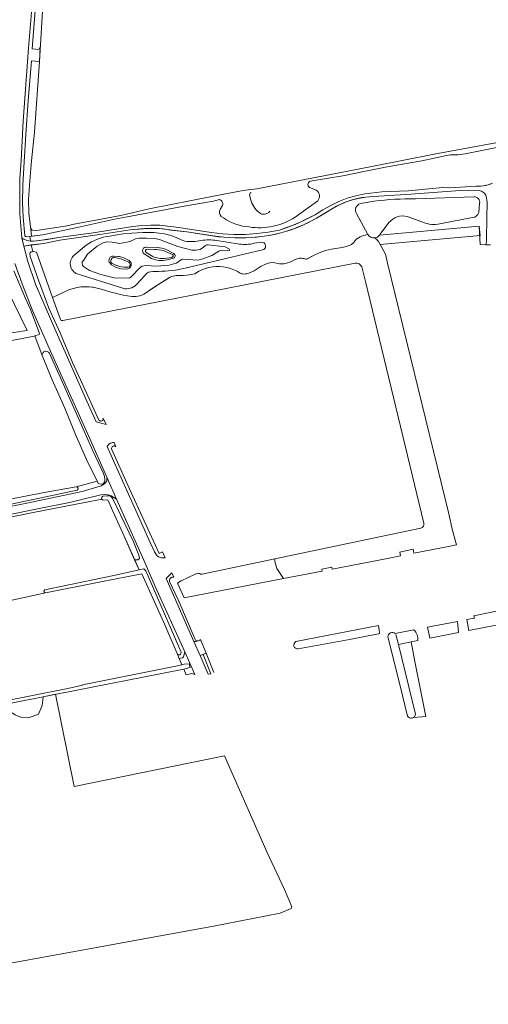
# Model space of a CAD drawing. Header units: metres. Extents: x 209813 to 223847, y 571801 to 587119.
# Tile 243 of 256: x 222348 to 222551, y 572661 to 573087. Entities that reach past the tile are written whole.
import ezdxf

# ---------------------------------------------------------------- set-up
doc = ezdxf.new("R2010")
doc.units = ezdxf.units.M
for name, color, linetype, lineweight in [('B-RO-GK-BESCHOEIING-G', 8, 'GK-BESCHOEIING', 0), ('B-RO-GR-BEPLANTING_CULTUUR_BOSPLANTSOEN-GV', 8, 'Continuous', 0), ('B-RO-GR-BEPLANTING_CULTUUR_ROOS-GV', 8, 'Continuous', 0), ('B-RO-GR-BOUWLAND-GV', 8, 'Continuous', 0), ('B-RO-GR-GRAS-GV', 8, 'Continuous', 0), ('B-RO-OG-TERREIN_CULTUURSCHEIDING-GV', 8, 'Continuous', 0), ('B-RO-OG-WATER_GREPPEL-GV', 8, 'Continuous', 0), ('B-RO-OG-WEG-GV', 8, 'Continuous', 0), ('B-RO-VH-ONVERHARD-GV', 8, 'Continuous', 0), ('B-RO-VH-VERHARDING_HALFVERHARDING_GRIND-GV', 8, 'Continuous', 0), ('B-RO-VH-VERHARDING_HALFVERHARDING_SCHELP-GV', 8, 'Continuous', 0), ('B-RO-VH-VERHARDING_STRAATBAKSTEEN-GV', 8, 'Continuous', 0)]:
    doc.layers.add(name, color=color, linetype=linetype, lineweight=lineweight)
doc.linetypes.add('GK-BESCHOEIING', pattern='A,30,-5,[1,NLCS.shx,S=1,R=0,X=0,Y=0],-5', length=40)

msp = doc.modelspace()

# ---------------------------------------------------------------- linework, layer by layer
at = {"layer": 'B-RO-GK-BESCHOEIING-G', "flags": 128}
for points in [[(222427.399, 572812.474), (222428.729, 572813.007)], [(222430.743, 572804.137), (222427.399, 572812.474)], [(222428.729, 572813.007), (222432.073, 572804.671)]]:
    msp.add_lwpolyline(points, dxfattribs=at)
at = {"layer": 'B-RO-GR-BEPLANTING_CULTUUR_BOSPLANTSOEN-GV', "flags": 128}
for points in [[(222498.588, 572993.957), (222496.27, 572993.339), (222495.328, 572993.003), (222493.852, 572992.071), (222493.422, 572991.676), (222493.03, 572991.244), (222492.488, 572990.526), (222492.278, 572990.29), (222492.048, 572990.074), (222491.801, 572989.877), (222491.538, 572989.702), (222491.261, 572989.55), (222490.972, 572989.422), (222489.253, 572988.833), (222487.488, 572988.396), (222482.947, 572987.683), (222480.251, 572987.007), (222477.627, 572986.094), (222475.094, 572984.951), (222472.441, 572983.467), (222472.19, 572983.391), (222471.93, 572983.361), (222471.669, 572983.376), (222470.953, 572983.571), (222470.481, 572983.664), (222470.003, 572983.715), (222469.523, 572983.725), (222469.043, 572983.693), (222468.568, 572983.619), (222468.101, 572983.505), (222467.646, 572983.35), (222467.206, 572983.157), (222465.878, 572982.429), (222464.933, 572982.012), (222463.955, 572981.679), (222462.952, 572981.431), (222462.336, 572981.332), (222461.713, 572981.284), (222461.088, 572981.288), (222460.466, 572981.343), (222457.636, 572981.852), (222456.215, 572981.763), (222455.082, 572981.474), (222452.573, 572980.231), (222449.42, 572978.211), (222447.2, 572977.256), (222446.334, 572977.012), (222445.757, 572976.923), (222445.008, 572976.881), (222444.591, 572976.933), (222444.224, 572977.012), (222443.843, 572977.128), (222443.473, 572977.277), (222442.117, 572978.075), (222440.695, 572978.749), (222439.219, 572979.294), (222437.7, 572979.705), (222436.151, 572979.979), (222434.583, 572980.114), (222433.009, 572980.11), (222431.442, 572979.965), (222429.894, 572979.681), (222428.378, 572979.26), (222426.905, 572978.707), (222425.487, 572978.024), (222423.808, 572977.044), (222422.182, 572976.635), (222420.528, 572976.372), (222418.856, 572976.256), (222416.488, 572976.301), (222415.796, 572976.257), (222415.11, 572976.155), (222414.435, 572975.996), (222413.776, 572975.781), (222413.137, 572975.511), (222409.376, 572973.284), (222403.305, 572969.126), (222402.56, 572968.623), (222401.775, 572968.188), (222400.954, 572967.823), (222400.104, 572967.531), (222399.232, 572967.315), (222398.344, 572967.177), (222397.447, 572967.117), (222396.549, 572967.136), (222392.785, 572967.749), (222387.136, 572969.202), (222383.408, 572970.293), (222379.849, 572971.146), (222379.253, 572971.218)], [(222503.935, 572989.691), (222503.238, 572990.962), (222502.86, 572991.423), (222502.442, 572991.848), (222501.986, 572992.233), (222501.596, 572992.506)], [(222518.504, 572856.247), (222534.134, 572859.275), (222536.911, 572859.799), (222535.23, 572866.1), (222533.606, 572873.281), (222507.042, 572981.522), (222506.262, 572985.445), (222503.935, 572989.691)], [(222437.439, 572970.566), (222493.075, 572981.606)], [(222496.002, 572980.013), (222497.542, 572973.663)], [(222379.253, 572971.218), (222378.141, 572971.353), (222376.427, 572971.409), (222374.712, 572971.315), (222373.011, 572971.071), (222371.338, 572970.679), (222369.706, 572970.143), (222362.357, 572966.687), (222365.796, 572957.206)], [(222497.542, 572973.663), (222522.853, 572869.235)], [(222366.799, 572956.791), (222437.439, 572970.566)], [(222521.524, 572867.114), (222458.466, 572853.778), (222458.421, 572853.326), (222458.421, 572852.664), (222459.246, 572849.549), (222462.13, 572845.248), (222478.84, 572848.505), (222478.69, 572849.299), (222483.064, 572850.124), (222483.209, 572849.356), (222498.831, 572852.402), (222508.503, 572854.292), (222512.772, 572855.127), (222512.432, 572856.693), (222518.137, 572857.934), (222518.504, 572856.247)]]:
    msp.add_lwpolyline(points, dxfattribs=at)
at = {"layer": 'B-RO-GR-BEPLANTING_CULTUUR_BOSPLANTSOEN-GV'}
for points in [[(222501.596, 572992.506, -0.2922191), (222498.588, 572993.957)], [(222493.075, 572981.606, -0.3371812), (222496.002, 572980.013)], [(222365.796, 572957.206, 0.3556816), (222366.799, 572956.791)], [(222522.853, 572869.235, -0.4098168), (222521.524, 572867.114)]]:
    msp.add_lwpolyline(points, format="xyb", dxfattribs=at)
at = {"layer": 'B-RO-GR-BEPLANTING_CULTUUR_ROOS-GV', "flags": 128}
for points in [[(222501.596, 572992.506), (222501.986, 572992.233), (222502.442, 572991.848), (222502.86, 572991.423), (222503.238, 572990.962), (222503.935, 572989.691), (222547.103, 572993.567), (222546.745, 572997.551), (222503.677, 572993.684)], [(222518.562, 572823.105), (222510.433, 572821.472)], [(222510.761, 572821.037), (222511.815, 572816.728), (222520.285, 572818.472)]]:
    msp.add_lwpolyline(points, dxfattribs=at)
for points in [[(222572.491, 572828.746), (222578.836, 572830.011), (222579.403, 572830.216), (222579.939, 572830.493), (222580.435, 572830.835), (222580.884, 572831.238), (222581.277, 572831.695), (222581.61, 572832.197), (222581.875, 572832.739), (222582.069, 572833.309), (222582.189, 572833.9), (222582.233, 572834.502), (222582.2, 572835.103), (222582.09, 572835.696), (222581.906, 572836.27), (222581.65, 572836.816), (222544.434, 572829.163), (222544.675, 572828.181), (222541.428, 572827.545), (222542.237, 572822.792)], [(222524.44, 572824.309), (222525.341, 572819.467), (222537.868, 572821.932), (222537.3, 572826.736)]]:
    msp.add_lwpolyline(points, close=True, dxfattribs=at)
at = {"layer": 'B-RO-GR-BEPLANTING_CULTUUR_ROOS-GV'}
msp.add_lwpolyline([(222520.285, 572818.472, 0.2007216), (222518.562, 572823.105)], format="xyb", dxfattribs=at)
at = {"layer": 'B-RO-GR-BOUWLAND-GV', "flags": 128}
for points in [[(222359.027, 573107.64), (222356.633, 573068.721), (222354.491, 573038.155), (222353.219, 573025.882), (222352.445, 573017.183), (222351.916, 573009.093), (222352.101, 573003.121), (222352.758, 572997.383), (222353.016, 572996.618), (222353.566, 572995.877), (222355.345, 572995.726), (222367.815, 572997.605), (222372.392, 572998.566), (222391.83, 573002.187), (222404.054, 573005.105), (222431.927, 573010.503), (222444.751, 573013.003), (222450.56, 573013.774), (222501.027, 573023.51), (222527.303, 573028.759), (222612.719, 573044.348)], [(222122.239, 572836.668), (222164.089, 572844.736), (222214.137, 572854.64), (222244.103, 572860.382), (222250.216, 572861.265), (222313.798, 572873.727), (222357.968, 572882.278), (222372.47, 572884.964), (222381.642, 572887.313), (222377.065, 572896.758), (222372.185, 572907.566), (222367.664, 572918.967), (222362.108, 572931.187), (222357.845, 572941.728), (222354.613, 572950.128), (222354.319, 572950.032), (222320.047, 572943.377), (222246.912, 572929.259)], [(222383.574, 572879.635), (222380.75, 572879.063), (222354.651, 572873.951), (222325.627, 572867.993), (222296.39, 572862.407), (222273.426, 572857.867), (222252.251, 572853.914), (222229.394, 572849.189), (222199.205, 572843.449), (222162.831, 572836.764), (222115.469, 572827.599), (222087.96, 572822.021), (222070.589, 572818.708), (222070.894, 572818.464), (222070.496, 572817.194), (222067.935, 572816.322), (222008.783, 572804.644), (222007.911, 572804.703), (222007.398, 572805.221), (222007.483, 572805.8), (222007.902, 572806.432), (222008.166, 572806.661), (222000.991, 572805.305), (222012.494, 572730.096)], [(222358.981, 572840.428), (222388.125, 572846.487), (222399.72, 572848.976), (222393.229, 572863.611), (222388.338, 572874.408), (222386.177, 572879.339), (222384.226, 572879.183)], [(222339.844, 572791.971), (222344.131, 572792.828), (222335.488, 572833.956), (222359.277, 572839.156)], [(222012.803, 572728.073), (222018.631, 572688.372), (222020.733, 572688.871), (222163.957, 572714.993), (222239.763, 572730.177), (222242.452, 572730.145), (222254.439, 572661.252), (222283.907, 572667.813), (222309.166, 572672.489), (222336.789, 572677.787), (222375.831, 572684.824), (222404.99, 572690.118), (222431.206, 572694.851), (222460.681, 572700.648), (222465.418, 572702.603), (222465.744, 572703.347), (222462.603, 572710.937), (222455.014, 572727.094), (222436.585, 572768.675), (222371.615, 572755.428), (222363.617, 572795.25), (222358.308, 572794.179)], [(222358.308, 572794.179), (222357.905, 572790.442), (222356.198, 572786.712), (222351.912, 572785.124), (222348.657, 572785.402), (222346.236, 572786.434), (222343.935, 572787.823), (222341.554, 572790.795), (222340.159, 572790.513)]]:
    msp.add_lwpolyline(points, dxfattribs=at)
at = {"layer": 'B-RO-GR-BOUWLAND-GV'}
msp.add_lwpolyline([(222359.277, 572839.156, -0.8335652), (222358.981, 572840.428)], format="xyb", dxfattribs=at)
at = {"layer": 'B-RO-GR-GRAS-GV', "flags": 128}
msp.add_lwpolyline([(222238.973, 572967.839), (222239.602, 572967.889), (222245.089, 572942.321), (222247.229, 572932.776), (222268.382, 572937.024), (222297.201, 572942.378), (222322.981, 572947.685), (222336.134, 572950.114), (222349.409, 572952.259), (222351.352, 572952.513), (222343.184, 572969.386), (222329.205, 572965.862), (222327.414, 572964.825), (222326.295, 572962.465), (222324.733, 572962.106), (222323.286, 572962.156), (222319.402, 572967.813), (222307.474, 572965.153), (222305.208, 572975.361), (222297.65, 572978.96), (222297.315, 572980.276), (222238.827, 572968.375)], close=True, dxfattribs=at)
at = {"layer": 'B-RO-OG-TERREIN_CULTUURSCHEIDING-GV', "flags": 128}
for points in [[(222555.093, 573031.745), (222540.657, 573028.841), (222537.622, 573028.394), (222534.317, 573028.345), (222532.607, 573028.147), (222521.93, 573025.806), (222506.901, 573023.293), (222496.863, 573021.227), (222487.831, 573019.263), (222473.668, 573017.012)], [(222434.425, 573009.041), (222431.946, 573008.432), (222419.229, 573006.269), (222404.608, 573003.523), (222394.567, 573001.618), (222389.846, 573000.788), (222373.005, 572997.045), (222358.143, 572993.89), (222352.503, 572993.109), (222352.805, 572991.24), (222353.012, 572991.128), (222354.103, 572991.113), (222360.152, 572991.869), (222364.913, 572992.702), (222379.866, 572994.768), (222397.077, 572997.485), (222400.93, 572997.885), (222404.802, 572998.039), (222408.675, 572997.947), (222416.976, 572996.938), (222430.899, 572994.833), (222435.807, 572994.278), (222440.74, 572994.015), (222445.679, 572994.044), (222450.608, 572994.366), (222455.509, 572994.98), (222460.365, 572995.883), (222464.926, 572997.475), (222469.392, 572999.318), (222473.748, 573001.405), (222475.881, 573002.539), (222479.143, 573004.675), (222482.549, 573006.574), (222486.082, 573008.225), (222489.723, 573009.62), (222493.454, 573010.752), (222497.257, 573011.616), (222504.722, 573012.353), (222516.206, 573012.848), (222530.928, 573014.288), (222534.087, 573014.178), (222545.375, 573014.852), (222547.482, 573014.882), (222549.565, 573015.192), (222551.59, 573015.777)], [(222549.95, 572992.074), (222550.113, 573001.013), (222550.163, 573008.041), (222549.792, 573010.471), (222549.584, 573010.948), (222549.312, 573011.392), (222548.982, 573011.795), (222548.599, 573012.148), (222548.172, 573012.445), (222547.707, 573012.681), (222547.215, 573012.85), (222546.704, 573012.95), (222542.29, 573013.2), (222538.502, 573012.987), (222517.187, 573011.432), (222501.031, 573010.374), (222497.723, 573010.135), (222494.45, 573009.595), (222491.24, 573008.758), (222488.12, 573007.632), (222485.116, 573006.226), (222478.216, 573002.1), (222474.59, 573000.007), (222470.832, 572998.16), (222466.96, 572996.566), (222462.991, 572995.232), (222458.942, 572994.165), (222454.832, 572993.369), (222450.677, 572992.848), (222445.928, 572992.555), (222441.17, 572992.54), (222436.419, 572992.803), (222431.692, 572993.343), (222420.398, 572995.092), (222411.756, 572996.185), (222408.528, 572996.547), (222405.282, 572996.66), (222402.037, 572996.524), (222395.839, 572995.999), (222384.66, 572994.248), (222365.506, 572991.485), (222358.602, 572990.134), (222353.043, 572989.452), (222353.753, 572986.594), (222354.105, 572986.694), (222355.405, 572986.406), (222362.357, 572966.687), (222369.706, 572970.143), (222371.327, 572970.676), (222373.011, 572971.071), (222374.712, 572971.315), (222376.422, 572971.409), (222378.141, 572971.353), (222379.849, 572971.146), (222383.408, 572970.293), (222387.136, 572969.202), (222392.785, 572967.749), (222396.549, 572967.136), (222397.447, 572967.117), (222398.344, 572967.177), (222399.232, 572967.315), (222400.104, 572967.531), (222400.954, 572967.823), (222401.775, 572968.188), (222402.56, 572968.623), (222406.301, 572971.262), (222412.523, 572975.189), (222413.137, 572975.511), (222413.776, 572975.781), (222414.435, 572975.996), (222415.11, 572976.155), (222415.796, 572976.257), (222416.488, 572976.301), (222418.856, 572976.256), (222420.528, 572976.372), (222422.182, 572976.635), (222423.808, 572977.044), (222425.487, 572978.024), (222426.905, 572978.707), (222428.378, 572979.26), (222429.894, 572979.681), (222431.442, 572979.965), (222433.009, 572980.11), (222434.583, 572980.114), (222436.151, 572979.979), (222437.7, 572979.705), (222439.219, 572979.294), (222440.695, 572978.749), (222442.117, 572978.075), (222443.473, 572977.277), (222443.843, 572977.128), (222444.224, 572977.012), (222444.613, 572976.929), (222444.978, 572976.883), (222445.757, 572976.923), (222446.334, 572977.012), (222447.2, 572977.256), (222449.42, 572978.211), (222452.573, 572980.231), (222455.082, 572981.474), (222456.215, 572981.763), (222457.636, 572981.852), (222460.466, 572981.343), (222461.088, 572981.288), (222461.713, 572981.284), (222462.336, 572981.332), (222462.952, 572981.431), (222463.955, 572981.679), (222464.933, 572982.012), (222465.878, 572982.429), (222467.206, 572983.157), (222467.646, 572983.35), (222468.101, 572983.505), (222468.568, 572983.619), (222469.043, 572983.693), (222469.523, 572983.725), (222470.003, 572983.715), (222470.481, 572983.664), (222470.953, 572983.571), (222471.799, 572983.363), (222472.061, 572983.37), (222472.317, 572983.424), (222472.56, 572983.521), (222475.094, 572984.951), (222477.627, 572986.094), (222480.251, 572987.007), (222482.947, 572987.683), (222487.488, 572988.396), (222489.253, 572988.833), (222490.972, 572989.422), (222491.261, 572989.55), (222491.538, 572989.702), (222491.801, 572989.877), (222492.048, 572990.074), (222492.278, 572990.29), (222492.488, 572990.526), (222493.03, 572991.244), (222493.422, 572991.676), (222493.852, 572992.071), (222495.328, 572993.003), (222496.27, 572993.339), (222498.588, 572993.957), (222493.675, 573003.001)], [(222519.26, 573009.37), (222544.383, 573010.263)], [(222495.373, 573007.399), (222501.349, 573008.396)], [(222546.932, 573007.31), (222546.555, 573003.538)], [(222503.677, 572993.684), (222546.745, 572997.551), (222547.229, 572989.612), (222549.616, 572989.544)], [(222414.99, 572992.947), (222418.652, 572991.333)], [(222371.533, 572984.93), (222376.888, 572989.363)], [(222432.435, 572991.509), (222443.077, 572989.836)], [(222449.444, 572990.188), (222452.73, 572990.642)], [(222402.833, 572986.194), (222405.647, 572984.501)], [(222406.339, 572987.563), (222403.263, 572987.695)], [(222414.119, 572985.401), (222410.208, 572987.034)], [(222410.751, 572983.659), (222413.853, 572984.094)], [(222453.643, 572987.508), (222419.715, 572979.377)], [(222387.968, 572981.593), (222389.697, 572980.695)], [(222395.291, 572981.971), (222391.792, 572983.5), (222389.143, 572983.974)], [(222393.128, 572979.874), (222394.657, 572979.796)], [(222392.708, 572970.722), (222373.016, 572976.927)], [(222402.3, 572976.47), (222398.674, 572972.336)], [(222408.148, 572978.004), (222405.657, 572977.938)], [(222416.379, 572843.334), (222419.179, 572836.874), (222462.13, 572845.248), (222459.246, 572849.549), (222458.421, 572852.664), (222458.421, 572853.326), (222458.466, 572853.778), (222427.045, 572847.132)], [(222425.597, 572847.625), (222423.988, 572847.236), (222417.963, 572844.32), (222416.379, 572843.334)], [(222518.363, 572785.213), (222523.633, 572785.686), (222518.938, 572809.491), (222517.305, 572817.885), (222511.815, 572816.728), (222519.19, 572786.591)]]:
    msp.add_lwpolyline(points, dxfattribs=at)
at = {"layer": 'B-RO-OG-TERREIN_CULTUURSCHEIDING-GV'}
for points in [[(222544.383, 573010.263, -0.485719), (222546.932, 573007.31)], [(222493.675, 573003.001, -0.4696329), (222495.373, 573007.399)], [(222447.33, 572997.224, -0.1311026), (222436.189, 573001.117)], [(222467.221, 573001.431, -0.1808175), (222447.33, 572997.224)], [(222529.775, 572998.533, -0.1460257), (222522.451, 572999.252)], [(222376.888, 572989.363, -0.1183454), (222387.04, 572993.284)], [(222387.04, 572993.284, -0.0565711), (222406.172, 572994.804)], [(222406.172, 572994.804, -0.0816768), (222414.99, 572992.947)], [(222503.935, 572994.074, -0.0367688), (222503.677, 572993.684)], [(222418.652, 572991.333, 0.1165676), (222425.644, 572991.266)], [(222425.644, 572991.266, -0.0661429), (222432.435, 572991.509)], [(222443.077, 572989.836, 0.0974007), (222449.444, 572990.188)], [(222452.73, 572990.642, -0.756726), (222453.643, 572987.508)], [(222549.616, 572989.544, 0.0527753), (222549.95, 572992.074)], [(222373.016, 572976.927, -0.5510078), (222371.533, 572984.93)], [(222403.263, 572987.695, 0.6777515), (222402.833, 572986.194)], [(222405.647, 572984.501, 0.148667), (222410.751, 572983.659)], [(222410.208, 572987.034, 0.0509892), (222406.339, 572987.563)], [(222413.853, 572984.094, 0.6941568), (222414.119, 572985.401)], [(222389.143, 572983.974, 0.7621812), (222387.968, 572981.593)], [(222389.697, 572980.695, 0.0705938), (222393.128, 572979.874)], [(222394.657, 572979.796, 0.7931968), (222395.291, 572981.971)], [(222405.657, 572977.938, 0.2516881), (222402.3, 572976.47)], [(222419.715, 572979.377, -0.0441202), (222408.148, 572978.004)], [(222398.674, 572972.336, -0.2684627), (222392.708, 572970.722)], [(222427.045, 572847.132, -0.1945517), (222425.597, 572847.625)]]:
    msp.add_lwpolyline(points, format="xyb", dxfattribs=at)
at = {"layer": 'B-RO-OG-WATER_GREPPEL-GV', "flags": 128}
for points in [[(222741.265, 573095.444), (222744.554, 573075.781), (222744.431, 573075.267), (222744.278, 573074.834), (222743.912, 573074.343), (222737.18, 573071.056), (222728.15, 573068.339), (222712.045, 573064.614), (222704.938, 573062.658), (222612.719, 573044.348), (222527.303, 573028.759), (222501.027, 573023.51), (222450.56, 573013.774), (222444.751, 573013.003), (222431.927, 573010.503), (222404.054, 573005.105), (222391.83, 573002.187), (222372.392, 572998.566), (222367.815, 572997.605), (222355.345, 572995.726), (222353.566, 572995.877), (222353.016, 572996.618), (222352.758, 572997.383)], [(222473.668, 573017.012), (222487.831, 573019.263), (222496.863, 573021.227), (222506.901, 573023.293), (222521.93, 573025.806), (222532.607, 573028.147), (222534.317, 573028.345), (222537.622, 573028.394), (222540.657, 573028.841), (222555.093, 573031.745)], [(222476.325, 573013.107), (222473.9, 573014.098)], [(222447.913, 573009.245), (222447.554, 573010.746)], [(222352.758, 572997.383), (222353.242, 572993.211), (222358.143, 572993.89), (222373.005, 572997.045), (222389.846, 573000.788), (222394.567, 573001.618), (222404.608, 573003.523), (222419.229, 573006.269), (222431.946, 573008.432), (222434.425, 573009.041)], [(222435.8, 573006.541), (222434.753, 573004.773)], [(222467.221, 573001.431), (222476.945, 573008.527)], [(222435.216, 573001.743), (222436.189, 573001.117)], [(222493.675, 573003.001), (222498.588, 572993.957)], [(222515.661, 573001.724), (222522.451, 572999.252)], [(222529.775, 572998.533), (222543.884, 573001.273)], [(222503.935, 572994.074), (222507.746, 572999.113)], [(222403.14, 572988.527), (222407.506, 572988.295), (222409.512, 572988.043), (222411.194, 572987.578), (222414.826, 572985.746)], [(222388.89, 572984.599), (222390.61, 572984.504)], [(222405.126, 572983.638), (222401.928, 572985.613)], [(222387.877, 572980.877), (222387.165, 572981.522)], [(222392.835, 572983.992), (222395.386, 572982.807)], [(222414.548, 572983.702), (222411.899, 572982.984)], [(222394.251, 572979.005), (222391.931, 572979.155)], [(222384.226, 572879.183), (222386.177, 572879.339), (222388.338, 572874.408), (222393.229, 572863.611), (222397.761, 572853.393), (222399.16, 572853.29), (222399.893, 572853.938), (222399.581, 572855.385), (222397.258, 572861.088), (222391.773, 572872.828)], [(222391.773, 572872.828), (222388.408, 572879.749)], [(222417.878, 572813.516), (222410.749, 572830.063), (222402.634, 572848.589), (222401.817, 572849.404), (222388.125, 572846.487), (222358.981, 572840.428)], [(222359.277, 572839.156), (222383.234, 572843.879), (222400.983, 572847.339), (222408.962, 572829.478), (222410.501, 572826.209), (222416.196, 572812.819)], [(222503.53, 572823.172), (222503.194, 572825.014), (222467.469, 572818.006)], [(222503.7, 572821.994), (222503.53, 572823.172)], [(222468.444, 572814.836), (222490.754, 572818.955), (222503.199, 572821.393)], [(222507.304, 572820.026), (222512.422, 572799.531), (222515.799, 572785.775)], [(222511.815, 572816.728), (222510.761, 572821.037)], [(222519.19, 572786.591), (222511.815, 572816.728)], [(222340.159, 572790.513), (222363.302, 572795.188), (222419.026, 572806.166), (222421.834, 572806.818), (222421.45, 572808.427), (222419.255, 572808.2), (222416.318, 572807.544), (222375.294, 572799.329), (222375.334, 572799.138), (222368.982, 572797.799), (222339.844, 572791.971)]]:
    msp.add_lwpolyline(points, dxfattribs=at)
at = {"layer": 'B-RO-OG-WATER_GREPPEL-GV'}
for points in [[(222473.9, 573014.098, -0.7186896), (222473.668, 573017.012)], [(222447.554, 573010.746, -0.4537751), (222448.123, 573012.063)], [(222476.945, 573008.527, 0.4566182), (222476.325, 573013.107)], [(222434.425, 573009.041, -0.4442846), (222435.8, 573006.541)], [(222451.646, 573003.433, -0.1554384), (222447.913, 573009.245)], [(222519.26, 573009.37, 0.03282), (222501.349, 573008.396)], [(222434.753, 573004.773, 0.333541), (222435.216, 573001.743)], [(222456.199, 573004.057, -0.4520969), (222451.646, 573003.433)], [(222507.746, 572999.113, -0.3080875), (222515.661, 573001.724)], [(222543.884, 573001.273, 0.3224468), (222546.555, 573003.538)], [(222501.596, 572992.506, 0.2002157), (222503.677, 572993.684)], [(222401.928, 572985.613, -0.8051087), (222403.14, 572988.527)], [(222387.165, 572981.522, -0.7050509), (222388.89, 572984.599)], [(222390.61, 572984.504, -0.1299708), (222392.835, 572983.992)], [(222414.826, 572985.746, -0.6263483), (222414.548, 572983.702)], [(222391.931, 572979.155, -0.136538), (222387.877, 572980.877)], [(222395.386, 572982.807, -0.7760522), (222394.251, 572979.005)], [(222411.899, 572982.984, -0.1656106), (222405.126, 572983.638)], [(222384.056, 572880.818, 0.8027258), (222384.229, 572879.182)], [(222388.408, 572879.749, 0.3094318), (222385.806, 572881.073)], [(222503.199, 572821.393, 0.4717728), (222503.7, 572821.994)], [(222510.433, 572821.472, 0.6857778), (222507.303, 572820.048)], [(222467.469, 572818.006, 0.8095233), (222468.44, 572814.836)], [(222515.799, 572785.775, 0.72038), (222519.192, 572786.602)]]:
    msp.add_lwpolyline(points, format="xyb", dxfattribs=at)
at = {"layer": 'B-RO-OG-WATER_GREPPEL-GV', "flags": 128}
for points in [[(222400.379, 572979.834), (222401.069, 572980.293), (222402.65, 572980.644), (222407.328, 572980.298), (222412.782, 572980.793), (222415.814, 572981.651), (222416.537, 572982.016), (222417.254, 572982.666), (222417.881, 572983.061), (222418.384, 572983.326), (222425.223, 572982.929), (222427.246, 572983.416), (222431.187, 572984.897), (222434.134, 572986.738), (222434.826, 572987.102), (222435.999, 572987.19), (222438.357, 572986.89), (222438.799, 572986.995), (222438.919, 572987.347), (222438.756, 572987.566), (222436.892, 572988.575), (222429.66, 572989.504), (222429.026, 572989.459), (222428.46, 572989.161), (222427.617, 572988.444), (222426.209, 572987.43), (222424.308, 572987.167), (222422.528, 572987.193), (222416.459, 572988.75), (222408.515, 572991.824), (222406.536, 572992.259), (222402.815, 572992.435), (222399.799, 572992.34), (222398.217, 572992.052), (222395.857, 572990.954), (222391.396, 572990.066), (222388.068, 572990.727), (222385.663, 572990.74), (222384.177, 572990.36), (222381.602, 572988.939), (222377.481, 572985.453), (222375.665, 572982.683), (222375.201, 572982.101), (222375.184, 572981.402), (222375.325, 572980.706), (222375.751, 572980.079), (222378.265, 572978.416), (222383.194, 572976.677), (222388.944, 572975.209), (222394.95, 572975.145), (222395.679, 572975.224), (222396.273, 572975.649), (222399.912, 572979.411)], [(222372.992, 572883.436), (222373.174, 572883.598), (222373.301, 572883.806), (222373.362, 572884.041), (222373.353, 572884.284), (222373.275, 572884.515), (222373.133, 572884.712), (222372.94, 572884.861), (222372.713, 572884.947), (222372.47, 572884.964), (222357.968, 572882.278), (222313.798, 572873.727), (222250.216, 572861.265), (222250.664, 572859.338), (222287.298, 572866.401), (222344.515, 572877.469)]]:
    msp.add_lwpolyline(points, close=True, dxfattribs=at)
at = {"layer": 'B-RO-OG-WEG-GV', "flags": 128}
for points in [[(222354.934, 573110.918), (222351.962, 573074.56), (222349.687, 573042.97), (222348.797, 573025.918), (222348.237, 573018.218), (222348.149, 573010.751), (222348.19, 573002.902), (222348.989, 572992.556), (222349.208, 572992.328), (222349.461, 572992.138), (222349.741, 572991.992), (222350.041, 572991.893), (222351.254, 572991.372), (222352.133, 572991.19), (222353.012, 572991.128), (222352.805, 572991.24), (222352.503, 572993.109), (222351.143, 572992.92)], [(222350.405, 572993.45), (222349.683, 573001.455), (222349.385, 573007.614), (222349.555, 573015.284), (222350.025, 573025.333), (222350.736, 573037.266), (222351.821, 573051.879), (222353.288, 573069.074), (222356.633, 573068.721), (222357.027, 573075.067), (222356.381, 573073.908), (222353.563, 573074.2), (222355.807, 573103.727)], [(222309.902, 572869.685), (222351.161, 572877.805), (222375.193, 572882.874), (222383.334, 572885.391), (222384.84, 572886.199), (222385.826, 572887.358), (222385.811, 572889.038), (222378.118, 572906.369), (222362.092, 572942.184), (222353.7, 572961.14), (222349.145, 572972.651), (222346.085, 572981.435)], [(222345.555, 572978.253), (222350.637, 572966.293), (222352.736, 572961.493), (222356.563, 572951.652), (222356.675, 572951.11), (222356.561, 572950.765), (222354.613, 572950.128), (222357.845, 572941.728), (222357.864, 572942.081), (222357.956, 572942.422), (222358.116, 572942.737), (222358.338, 572943.012), (222358.612, 572943.235), (222358.927, 572943.396), (222359.268, 572943.489), (222359.621, 572943.509), (222359.97, 572943.455), (222360.301, 572943.33), (222360.598, 572943.14), (222360.85, 572942.892), (222361.085, 572942.605), (222365.258, 572933.31), (222373.286, 572915.208), (222379.765, 572900.514), (222384.285, 572890.67), (222384.785, 572889.336), (222384.894, 572887.971), (222384.778, 572886.98), (222384.256, 572886.154), (222383.832, 572886.119), (222382.467, 572886.216), (222382.091, 572886.424), (222381.642, 572887.313), (222372.47, 572884.964), (222372.713, 572884.947), (222372.94, 572884.861), (222373.133, 572884.712), (222373.275, 572884.515), (222373.353, 572884.284), (222373.362, 572884.041), (222373.301, 572883.806), (222373.174, 572883.598), (222372.992, 572883.436), (222344.515, 572877.469)], [(222325.627, 572867.993), (222354.651, 572873.951), (222380.75, 572879.063), (222383.574, 572879.635)], [(222416.196, 572812.819), (222417.121, 572810.644), (222418.515, 572810.94), (222418.965, 572811.447), (222419.487, 572813.656), (222406.656, 572841.819), (222401.719, 572853.201), (222389.979, 572879.649), (222387.705, 572881.076), (222386.392, 572881.517), (222384.91, 572881.604), (222383.216, 572881.388), (222369.632, 572878.182), (222356.597, 572875.5), (222341.903, 572872.562)], [(222384.056, 572880.818), (222385.806, 572881.073)], [(222388.408, 572879.749), (222391.773, 572872.828), (222397.258, 572861.088), (222399.581, 572855.385), (222399.893, 572853.938), (222399.16, 572853.29), (222397.761, 572853.393), (222399.72, 572848.976), (222401.817, 572849.404), (222402.634, 572848.589), (222410.749, 572830.063), (222417.878, 572813.516)], [(222414.72, 572845.846), (222413.899, 572847.701), (222411.456, 572845.277), (222423.439, 572818.057)], [(222416.863, 572835.446), (222412.948, 572843.941)], [(222423.951, 572818.912), (222416.863, 572835.446)]]:
    msp.add_lwpolyline(points, dxfattribs=at)
at = {"layer": 'B-RO-OG-WEG-GV'}
for points in [[(222351.143, 572992.92, -0.373848), (222350.405, 572993.45)], [(222412.948, 572843.941, -0.616565), (222414.72, 572845.846)], [(222425.014, 572818.287, -0.2314469), (222423.951, 572818.912)], [(222417.878, 572813.516, -0.9486726), (222416.196, 572812.819)]]:
    msp.add_lwpolyline(points, format="xyb", dxfattribs=at)
at = {"layer": 'B-RO-OG-WEG-GV', "flags": 128}
for points in [[(222353.043, 572989.452), (222349.912, 572988.972), (222351.709, 572982.279), (222354.945, 572972.527), (222363.271, 572953.172), (222377.157, 572921.995), (222381.17, 572913.038), (222385.443, 572911.872), (222384.258, 572914.525), (222384.254, 572914.256), (222384.183, 572913.997), (222384.048, 572913.764), (222383.86, 572913.572), (222383.629, 572913.433), (222383.371, 572913.358), (222383.102, 572913.349), (222382.84, 572913.408), (222382.6, 572913.532), (222382.4, 572913.711), (222376.355, 572927.135), (222371.02, 572938.584), (222365.567, 572951.494), (222360.782, 572962.202), (222356.286, 572974.208), (222352.62, 572984.415), (222352.495, 572985.975), (222353.146, 572986.42), (222353.753, 572986.594)], [(222386.44, 572901.276), (222404.537, 572860.886), (222406.364, 572856.765), (222407.551, 572855.142), (222408.183, 572854.604), (222409.393, 572854.21), (222411, 572854.254), (222409.873, 572856.801), (222408.359, 572856.091), (222395.397, 572884.299), (222387.874, 572901.392), (222387.865, 572901.671), (222387.93, 572901.943), (222388.063, 572902.189), (222388.256, 572902.391), (222388.495, 572902.536), (222388.764, 572902.613), (222389.043, 572902.618), (222389.314, 572902.549), (222389.558, 572902.412), (222389.757, 572902.216), (222388.944, 572904.035), (222388.428, 572904.021), (222388.004, 572903.978), (222387.449, 572903.833), (222386.645, 572903.353), (222386.221, 572902.799), (222385.987, 572902.288)], [(222430.743, 572804.137), (222427.399, 572812.474), (222426.116, 572811.96), (222429.599, 572803.951)]]:
    msp.add_lwpolyline(points, close=True, dxfattribs=at)
at = {"layer": 'B-RO-VH-ONVERHARD-GV', "flags": 128}
msp.add_lwpolyline([(222418.255, 572807.977), (222419.255, 572808.2), (222421.45, 572808.427), (222421.834, 572806.818), (222419.026, 572806.166), (222420.092, 572803.659), (222422.568, 572804.173), (222423.829, 572803.798), (222419.487, 572813.656), (222418.965, 572811.447), (222418.515, 572810.94), (222417.121, 572810.644)], close=True, dxfattribs=at)
at = {"layer": 'B-RO-VH-VERHARDING_HALFVERHARDING_GRIND-GV', "flags": 128}
msp.add_lwpolyline([(222341.903, 572872.562), (222356.597, 572875.5), (222369.632, 572878.182), (222383.216, 572881.388), (222384.91, 572881.604), (222386.392, 572881.517), (222387.705, 572881.076), (222389.979, 572879.649), (222385.811, 572889.038), (222385.826, 572887.358), (222384.84, 572886.199), (222383.334, 572885.391), (222375.193, 572882.874), (222351.161, 572877.805), (222309.902, 572869.685)], dxfattribs=at)
at = {"layer": 'B-RO-VH-VERHARDING_HALFVERHARDING_SCHELP-GV', "flags": 128}
for points in [[(222552.568, 573016.168), (222550.587, 573015.451), (222548.529, 573015.003), (222546.429, 573014.832), (222545.375, 573014.852), (222534.087, 573014.178), (222530.928, 573014.288), (222516.206, 573012.848), (222504.722, 573012.353), (222497.257, 573011.616), (222493.454, 573010.752), (222489.723, 573009.62), (222486.082, 573008.225), (222482.549, 573006.574), (222479.143, 573004.675), (222475.881, 573002.539), (222471.584, 573000.332), (222467.171, 572998.366), (222462.657, 572996.647), (222460.365, 572995.883), (222455.509, 572994.98), (222450.608, 572994.366), (222445.679, 572994.044), (222440.74, 572994.015), (222435.807, 572994.278), (222430.899, 572994.833), (222416.976, 572996.938), (222408.675, 572997.947), (222404.802, 572998.039), (222400.93, 572997.885), (222397.077, 572997.485), (222379.866, 572994.768), (222364.913, 572992.702), (222356.756, 572991.385), (222354.103, 572991.113), (222352.133, 572991.19), (222351.254, 572991.372), (222350.041, 572991.893), (222349.741, 572991.992), (222349.461, 572992.138), (222349.208, 572992.328), (222348.989, 572992.556), (222349.912, 572988.972), (222358.602, 572990.134), (222365.506, 572991.485), (222384.66, 572994.248), (222395.839, 572995.999), (222403.658, 572996.623), (222406.906, 572996.634), (222410.145, 572996.397), (222413.357, 572995.912), (222420.398, 572995.092), (222434.052, 572993.039), (222438.793, 572992.637), (222443.549, 572992.513), (222448.305, 572992.667), (222452.759, 572993.074), (222456.894, 572993.733), (222460.976, 572994.665), (222464.987, 572995.866), (222468.91, 572997.33), (222472.726, 572999.052), (222476.42, 573001.023), (222483.665, 573005.421), (222486.602, 573006.963), (222489.667, 573008.231), (222492.835, 573009.213), (222496.08, 573009.902), (222499.374, 573010.292), (222501.031, 573010.374), (222517.187, 573011.432), (222538.502, 573012.987), (222542.29, 573013.2), (222546.704, 573012.95), (222547.215, 573012.85), (222547.707, 573012.681), (222548.172, 573012.445), (222548.599, 573012.148), (222548.982, 573011.795), (222549.312, 573011.392), (222549.584, 573010.948), (222549.792, 573010.471), (222550.163, 573008.041), (222550.113, 573001.013), (222549.95, 572992.074)], [(222549.616, 572989.544), (222551.653, 572989.486)]]:
    msp.add_lwpolyline(points, dxfattribs=at)
at = {"layer": 'B-RO-VH-VERHARDING_STRAATBAKSTEEN-GV', "flags": 128}
msp.add_lwpolyline([(222423.439, 572818.057), (222426.116, 572811.96), (222428.729, 572813.007), (222426.289, 572818.911)], dxfattribs=at)
at = {"layer": 'B-RO-VH-VERHARDING_STRAATBAKSTEEN-GV'}
for points in [[(222425.014, 572818.287, -0.0814795), (222423.439, 572818.057)], [(222426.289, 572818.911, -0.271298), (222425.014, 572818.287)]]:
    msp.add_lwpolyline(points, format="xyb", dxfattribs=at)

doc.saveas('drawing.dxf')
